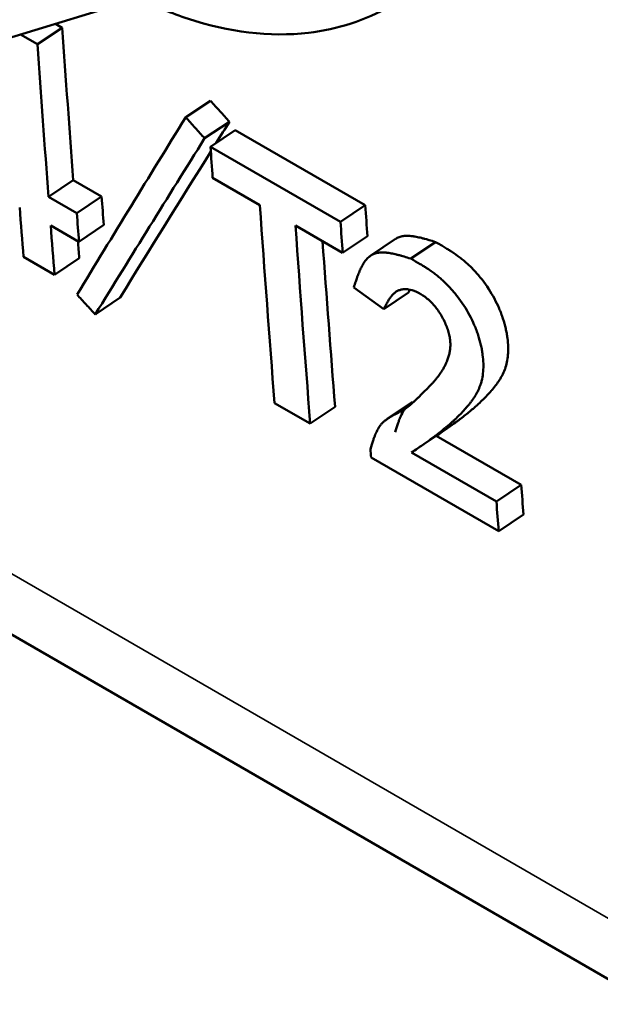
# Model space of a CAD drawing. Header units: millimetres. Extents: x 1837 to 2531, y 1683 to 1885.
# Tile 21 of 37: x 2454.31 to 2459.26, y 1695.92 to 1704.32. Entities that reach past the tile are written whole.
import ezdxf

# ---------------------------------------------------------------- set-up
doc = ezdxf.new("R2010")
doc.units = ezdxf.units.MM
doc.layers.add('Видимые тонкие (ГОСТ)', color=7, linetype='Continuous', lineweight=35)
doc.layers.add('Видимый контур (ГОСТ)', color=7, linetype='Continuous', lineweight=50)

msp = doc.modelspace()

# ---------------------------------------------------------------- linework, layer by layer
at = {"layer": 'Видимые тонкие (ГОСТ)'}
msp.add_line((2449.0637, 1702.5813), (2470.9255, 1689.9593), dxfattribs=at)
at = {"layer": 'Видимый контур (ГОСТ)'}
for p, q in [((2440.5584, 1699.9732), (2469.9478, 1708.9852)), ((2454.6701, 1704.2492), (2454.4586, 1704.1084)), ((2454.6701, 1704.2492), (2454.6121, 1704.2827)), ((2454.4586, 1704.1084), (2454.3147, 1704.1915)), ((2455.9336, 1703.6266), (2455.7221, 1703.4859)), ((2456.0949, 1703.448), (2455.8834, 1703.3071)), ((2456.1448, 1703.3764), (2455.9332, 1703.2356)), ((2457.2531, 1702.7366), (2456.1448, 1703.3764)), ((2457.0416, 1702.5957), (2455.9332, 1703.2356)), ((2454.764, 1702.9495), (2454.5526, 1702.8071)), ((2455.0053, 1702.8102), (2454.764, 1702.9495)), ((2455.9518, 1702.9703), (2456.354, 1702.7381)), ((2454.7939, 1702.6678), (2454.5526, 1702.8071)), ((2455.0053, 1702.8102), (2454.7939, 1702.6678)), ((2457.2531, 1702.7366), (2457.0416, 1702.5957)), ((2454.571, 1702.5646), (2454.8123, 1702.4253)), ((2455.0237, 1702.568), (2454.8123, 1702.4253)), ((2456.6579, 1702.5626), (2457.0601, 1702.3304)), ((2457.2716, 1702.4716), (2457.0601, 1702.3304)), ((2457.3006, 1702.308), (2457.512, 1702.449)), ((2448.4787, 1702.4019), (2471.3322, 1689.2074)), ((2457.8522, 1702.4225), (2457.6407, 1702.2816)), ((2454.3396, 1702.2959), (2454.6036, 1702.1434)), ((2454.815, 1702.2866), (2454.6036, 1702.1434)), ((2457.1546, 1702.0349), (2457.4105, 1701.8506)), ((2455.1626, 1701.9489), (2454.9512, 1701.8055)), ((2457.6219, 1701.9921), (2457.4105, 1701.8506)), ((2456.4798, 1701.0498), (2456.7837, 1700.8744)), ((2456.9951, 1701.0176), (2456.7837, 1700.8744)), ((2457.4437, 1700.9172), (2457.6547, 1701.0596)), ((2457.8583, 1700.7709), (2457.6469, 1700.628)), ((2458.5822, 1700.3529), (2457.8583, 1700.7709)), ((2458.3709, 1700.21), (2457.6469, 1700.628)), ((2457.302, 1700.5855), (2458.3906, 1699.957)), ((2458.5822, 1700.3529), (2458.3709, 1700.21)), ((2458.6019, 1700.1002), (2458.3906, 1699.957))]:
    msp.add_line(p, q, dxfattribs=at)
for centre, major_axis, ratio, start_param, end_param in [((2630.9287, 1821.621), (124.9997, 216.5058), 0.57735, 2.432737, 2.439391), ((2630.9294, 1821.6214), (125.1501, 216.7664), 0.57735, 2.432737, 2.439391), ((2686.993, 1858.3631), (-247.5207, -216.4555), 0.199585, 5.708786, 5.718328), ((2688.0966, 1858.9431), (248.7388, 216.661), 0.196245, 2.567989, 2.569121), ((2688.0292, 1858.8978), (248.8317, 216.8654), 0.19667, 2.567932, 2.577433), ((2587.2002, 1790.6289), (77.085, 184.9649), 0.577896, 2.284401, 2.285972), ((2688.0966, 1858.9431), (248.7388, 216.661), 0.196245, 2.569592, 2.577487), ((2629.0896, 1820.0786), (-122.7398, -215.1093), 0.577903, 5.575111, 5.576361), ((2586.5236, 1791.919), (78.0033, 185.5439), 0.579567, 2.295792, 2.298289), ((2632.8048, 1820.5388), (-125.1502, -216.7665), 0.57735, 5.575798, 5.584443), ((2633.3925, 1820.0522), (-124.8718, -216.4278), 0.57738, 5.574112, 5.575467), ((2585.0701, 1790.3935), (-76.0215, -184.106), 0.57873, 5.428841, 5.430287), ((2586.7924, 1791.7699), (-78.0082, -185.5476), 0.579567, 5.437404, 5.4399), ((2633.1087, 1820.3633), (125.1502, 216.7665), 0.57735, 2.434205, 2.442851), ((2590.0912, 1791.1779), (-78.9162, -186.306), 0.578422, 5.432697, 5.434257), ((2631.0406, 1821.6967), (-125.1211, -216.5811), 0.577319, 5.583961, 5.584699), ((2633.1076, 1820.3626), (124.9994, 216.5053), 0.57735, 2.43561, 2.442851), ((2633.6276, 1820.0634), (-125.15, -216.7662), 0.57735, 5.584014, 5.584387), ((2638.031, 1821.6785), (-128.605, -218.727), 0.576382, 5.592254, 5.593541), ((2590.6232, 1789.5906), (-78.0445, -185.5688), 0.579651, 5.438481, 5.439981)]:
    msp.add_ellipse(centre, major_axis=major_axis, ratio=ratio, start_param=start_param, end_param=end_param, dxfattribs=at)
for points, knots in [([(2455.3202, 1704.4998), (2455.4606, 1704.4309), (2455.6024, 1704.3724), (2456.087, 1704.2131), (2456.4349, 1704.1672), (2457.0163, 1704.2358), (2457.2551, 1704.3124), (2457.4681, 1704.4354)], [6.3577496, 6.3577496, 6.3577496, 6.3577496, 6.4952025, 6.4952025, 6.8251748, 6.8251748, 7.0685835, 7.0685835, 7.0685835, 7.0685835]), ([(2456.0949, 1703.448), (2456.068, 1703.4777), (2456.0412, 1703.5075), (2455.9874, 1703.5671), (2455.9605, 1703.5969), (2455.9336, 1703.6266)], [-0.02471981, -0.02471981, -0.02471981, -0.02471981, -0.0123599, -0.0123599, 0, 0, 0, 0]), ([(2455.8834, 1703.3071), (2455.8565, 1703.3369), (2455.8296, 1703.3667), (2455.7759, 1703.4263), (2455.749, 1703.4561), (2455.7221, 1703.4859)], [-0.02472609, -0.02472609, -0.02472609, -0.02472609, -0.01236305, -0.01236305, 0, 0, 0, 0]), ([(2457.8522, 1702.4225), (2457.8095, 1702.4356), (2457.7777, 1702.4451), (2457.7567, 1702.4508), (2457.7541, 1702.4515), (2457.7481, 1702.4531), (2457.7439, 1702.4542), (2457.7397, 1702.4553), (2457.7356, 1702.4563), (2457.7316, 1702.4573), (2457.7235, 1702.4593), (2457.7156, 1702.4612), (2457.7081, 1702.4628), (2457.693, 1702.4662), (2457.679, 1702.4688), (2457.6661, 1702.4708), (2457.6628, 1702.4713), (2457.6584, 1702.4719), (2457.6547, 1702.4724), (2457.651, 1702.4728), (2457.6473, 1702.4732), (2457.6437, 1702.4736), (2457.6365, 1702.4743), (2457.6296, 1702.4748), (2457.6228, 1702.4751), (2457.6093, 1702.4757), (2457.5968, 1702.4754), (2457.5851, 1702.4742), (2457.5793, 1702.4736), (2457.5728, 1702.4727), (2457.5669, 1702.4715), (2457.5611, 1702.4703), (2457.5553, 1702.4688), (2457.5498, 1702.4671), (2457.5387, 1702.4636), (2457.5283, 1702.4589), (2457.5186, 1702.4532), (2457.5162, 1702.4517), (2457.5143, 1702.4505), (2457.5122, 1702.4491), (2457.5121, 1702.4491), (2457.512, 1702.449), (2457.512, 1702.449)], [0, 0, 0, 0, 0.125, 0.125, 0.125, 0.140625, 0.140625, 0.140625, 0.15625, 0.15625, 0.15625, 0.1875, 0.1875, 0.1875, 0.25, 0.25, 0.25, 0.265625, 0.265625, 0.265625, 0.28125, 0.28125, 0.28125, 0.3125, 0.3125, 0.3125, 0.375, 0.375, 0.375, 0.40625, 0.40625, 0.40625, 0.4375, 0.4375, 0.4375, 0.5, 0.5, 0.5, 0.515625, 0.515625, 0.515625, 0.5160643, 0.5160643, 0.5160643, 0.5160643]), ([(2457.8583, 1700.7709), (2457.9315, 1700.8207), (2457.9861, 1700.8587), (2458.0226, 1700.8852), (2458.024, 1700.8862), (2458.0277, 1700.8889), (2458.0342, 1700.8936), (2458.0479, 1700.9037), (2458.0586, 1700.9117), (2458.0797, 1700.9276), (2458.0933, 1700.9381), (2458.1328, 1700.9691), (2458.1572, 1700.9892), (2458.1813, 1701.0101), (2458.1833, 1701.0118), (2458.19, 1701.0177), (2458.2017, 1701.028), (2458.2131, 1701.0384), (2458.2323, 1701.0562), (2458.2448, 1701.0681), (2458.2812, 1701.1041), (2458.3041, 1701.1284), (2458.3268, 1701.1544), (2458.3287, 1701.1567), (2458.3319, 1701.1604), (2458.3367, 1701.166), (2458.3413, 1701.1714), (2458.3503, 1701.1823), (2458.356, 1701.1894), (2458.3722, 1701.2103), (2458.3819, 1701.2237), (2458.3915, 1701.2381), (2458.3931, 1701.2405), (2458.3957, 1701.2446), (2458.3996, 1701.2506), (2458.4033, 1701.2567), (2458.4106, 1701.2689), (2458.4151, 1701.2771), (2458.4279, 1701.3017), (2458.4353, 1701.3182), (2458.4424, 1701.3369), (2458.4434, 1701.3397), (2458.4574, 1701.3786), (2458.4747, 1701.4597), (2458.4719, 1701.5525), (2458.4634, 1701.6163), (2458.4611, 1701.6308), (2458.4561, 1701.6582), (2458.4532, 1701.672), (2458.4436, 1701.7135), (2458.4359, 1701.7414), (2458.4221, 1701.7836), (2458.4168, 1701.7988), (2458.4059, 1701.8277), (2458.4001, 1701.8421), (2458.3819, 1701.8848), (2458.3684, 1701.9128), (2458.3241, 1701.9954), (2458.2886, 1702.0498), (2458.2277, 1702.1281), (2458.2077, 1702.1517), (2458.1657, 1702.1974), (2458.1442, 1702.2188), (2458.1165, 1702.244), (2458.1122, 1702.2477), (2458.1022, 1702.2564), (2458.0971, 1702.2608), (2458.0815, 1702.2737), (2458.0707, 1702.2823), (2458.0374, 1702.3078), (2458.0137, 1702.3245), (2457.9869, 1702.342), (2457.9866, 1702.3422), (2457.9828, 1702.3447), (2457.9757, 1702.3492), (2457.9589, 1702.3597), (2457.9434, 1702.3692), (2457.9093, 1702.3896), (2457.8827, 1702.4051), (2457.8522, 1702.4225)], [0.0000001, 0.0000001, 0.0000001, 0.0000001, 0.125, 0.125, 0.1269531, 0.1269531, 0.1328125, 0.140625, 0.15625, 0.15625, 0.1875, 0.1875, 0.25, 0.25, 0.2539062, 0.2539062, 0.265625, 0.28125, 0.28125, 0.3125, 0.3125, 0.375, 0.375, 0.3789062, 0.3789062, 0.3828125, 0.390625, 0.390625, 0.40625, 0.40625, 0.4375, 0.4375, 0.4414062, 0.4414062, 0.4453125, 0.453125, 0.453125, 0.46875, 0.46875, 0.5, 0.5, 0.5039062, 0.5039062, 0.5625, 0.625, 0.625, 0.640625, 0.640625, 0.65625, 0.65625, 0.6875, 0.6875, 0.703125, 0.703125, 0.71875, 0.71875, 0.75, 0.75, 0.8125, 0.8125, 0.84375, 0.84375, 0.875, 0.875, 0.8828125, 0.8828125, 0.890625, 0.890625, 0.90625, 0.90625, 0.9375, 0.9375, 0.9394531, 0.9394531, 0.9453125, 0.953125, 0.96875, 0.96875, 1, 1, 1, 1]), ([(2457.6407, 1702.2816), (2457.6194, 1702.2882), (2457.6008, 1702.2938), (2457.5848, 1702.2986), (2457.5769, 1702.3009), (2457.5696, 1702.303), (2457.563, 1702.3049), (2457.558, 1702.3063), (2457.5535, 1702.3076), (2457.5493, 1702.3088), (2457.5474, 1702.3093), (2457.5464, 1702.3096), (2457.542, 1702.3108), (2457.5385, 1702.3117), (2457.5354, 1702.3125), (2457.5324, 1702.3133), (2457.5278, 1702.3145), (2457.5237, 1702.3155), (2457.5201, 1702.3164), (2457.5101, 1702.3189), (2457.5031, 1702.3205), (2457.4966, 1702.3219), (2457.4895, 1702.3235), (2457.483, 1702.3249), (2457.4747, 1702.3264), (2457.4677, 1702.3277), (2457.4622, 1702.3287), (2457.4545, 1702.3299), (2457.4511, 1702.3304), (2457.4467, 1702.331), (2457.4432, 1702.3314), (2457.4393, 1702.3319), (2457.4357, 1702.3323), (2457.4322, 1702.3327), (2457.425, 1702.3334), (2457.4184, 1702.3339), (2457.4113, 1702.3342), (2457.3978, 1702.3348), (2457.3861, 1702.3345), (2457.3736, 1702.3333), (2457.3675, 1702.3326), (2457.3611, 1702.3317), (2457.3554, 1702.3305), (2457.3496, 1702.3293), (2457.3439, 1702.3279), (2457.3383, 1702.3261), (2457.3328, 1702.3243), (2457.3274, 1702.3223), (2457.3222, 1702.3199), (2457.317, 1702.3176), (2457.3114, 1702.3147), (2457.3071, 1702.3121), (2457.3048, 1702.3107), (2457.3029, 1702.3095), (2457.3007, 1702.3081), (2457.2986, 1702.3067), (2457.2965, 1702.3052), (2457.2943, 1702.3036), (2457.2902, 1702.3006), (2457.2861, 1702.2972), (2457.2819, 1702.2935), (2457.2738, 1702.2862), (2457.2657, 1702.2776), (2457.2583, 1702.2685), (2457.2506, 1702.2591), (2457.2433, 1702.2486), (2457.2362, 1702.2371), (2457.2326, 1702.2313), (2457.2291, 1702.2253), (2457.2257, 1702.219), (2457.224, 1702.2159), (2457.2223, 1702.2126), (2457.2206, 1702.2094), (2457.2189, 1702.2061), (2457.2169, 1702.2021), (2457.2156, 1702.1993), (2457.2141, 1702.1963), (2457.2131, 1702.1941), (2457.2116, 1702.191), (2457.2104, 1702.1882), (2457.209, 1702.1853), (2457.2076, 1702.1822), (2457.205, 1702.1761), (2457.2022, 1702.1695), (2457.1996, 1702.1633), (2457.1969, 1702.1567), (2457.1942, 1702.1498), (2457.1914, 1702.1427), (2457.1901, 1702.1391), (2457.1887, 1702.1354), (2457.1873, 1702.1317), (2457.186, 1702.128), (2457.184, 1702.1226), (2457.1832, 1702.1203), (2457.1826, 1702.1186), (2457.1824, 1702.1181), (2457.1819, 1702.1168), (2457.1808, 1702.1136), (2457.1794, 1702.1096), (2457.1777, 1702.1046), (2457.1758, 1702.0992), (2457.1736, 1702.0926), (2457.1711, 1702.0851), (2457.1663, 1702.0707), (2457.1603, 1702.0524), (2457.1546, 1702.0349)], [0, 0, 0, 0, 0.0625, 0.0625, 0.0625, 0.09375, 0.09375, 0.09375, 0.117188, 0.117188, 0.117188, 0.127415, 0.127415, 0.127415, 0.135313, 0.135313, 0.135313, 0.147764, 0.147764, 0.147764, 0.181753, 0.181753, 0.181753, 0.21875, 0.21875, 0.21875, 0.25, 0.25, 0.25, 0.264034, 0.264034, 0.264034, 0.279708, 0.279708, 0.279708, 0.3125, 0.3125, 0.3125, 0.375, 0.375, 0.375, 0.405692, 0.405692, 0.405692, 0.4375, 0.4375, 0.4375, 0.46875, 0.46875, 0.46875, 0.5, 0.5, 0.5, 0.517011, 0.517011, 0.517011, 0.533205, 0.533205, 0.533205, 0.564159, 0.564159, 0.564159, 0.625, 0.625, 0.625, 0.6875, 0.6875, 0.6875, 0.71875, 0.71875, 0.71875, 0.734375, 0.734375, 0.734375, 0.75, 0.75, 0.75, 0.767462, 0.767462, 0.767462, 0.782753, 0.782753, 0.782753, 0.8125, 0.8125, 0.8125, 0.84375, 0.84375, 0.84375, 0.859375, 0.859375, 0.859375, 0.875, 0.875, 0.875, 0.886672, 0.886672, 0.886672, 0.91367, 0.91367, 0.91367, 0.943169, 0.943169, 0.943169, 1, 1, 1, 1]), ([(2457.6469, 1700.628), (2457.6835, 1700.653), (2457.7154, 1700.675), (2457.7427, 1700.694), (2457.7564, 1700.7035), (2457.7689, 1700.7123), (2457.7802, 1700.7203), (2457.7859, 1700.7244), (2457.7913, 1700.7282), (2457.7963, 1700.7318), (2457.8001, 1700.7346), (2457.8038, 1700.7372), (2457.8073, 1700.7397), (2457.8088, 1700.7408), (2457.8096, 1700.7414), (2457.8135, 1700.7442), (2457.8164, 1700.7464), (2457.8192, 1700.7484), (2457.8218, 1700.7503), (2457.8258, 1700.7532), (2457.8294, 1700.7559), (2457.8328, 1700.7584), (2457.8414, 1700.7648), (2457.8483, 1700.7699), (2457.8543, 1700.7744), (2457.8696, 1700.786), (2457.8794, 1700.7936), (2457.8951, 1700.8059), (2457.9082, 1700.8163), (2457.9209, 1700.8265), (2457.9331, 1700.8366), (2457.9393, 1700.8416), (2457.9453, 1700.8467), (2457.9512, 1700.8516), (2457.9541, 1700.8541), (2457.957, 1700.8566), (2457.9599, 1700.8591), (2457.9628, 1700.8616), (2457.9651, 1700.8635), (2457.9685, 1700.8665), (2457.9699, 1700.8677), (2457.9719, 1700.8695), (2457.9735, 1700.8709), (2457.9753, 1700.8724), (2457.9769, 1700.8739), (2457.9786, 1700.8753), (2457.982, 1700.8784), (2457.9854, 1700.8813), (2457.9886, 1700.8842), (2457.9955, 1700.8904), (2458.0019, 1700.8963), (2458.0081, 1700.902), (2458.021, 1700.914), (2458.0328, 1700.9253), (2458.0456, 1700.9379), (2458.0577, 1700.9499), (2458.0695, 1700.962), (2458.0809, 1700.9742), (2458.0894, 1700.9833), (2458.0978, 1700.9925), (2458.1059, 1701.0016), (2458.1087, 1701.0047), (2458.1107, 1701.0071), (2458.114, 1701.0108), (2458.1154, 1701.0124), (2458.1174, 1701.0147), (2458.1189, 1701.0165), (2458.1206, 1701.0184), (2458.1221, 1701.0203), (2458.1237, 1701.022), (2458.127, 1701.026), (2458.13, 1701.0296), (2458.1329, 1701.033), (2458.1389, 1701.0403), (2458.1442, 1701.047), (2458.15, 1701.0544), (2458.1554, 1701.0614), (2458.1605, 1701.0682), (2458.1654, 1701.0749), (2458.1678, 1701.0782), (2458.1701, 1701.0816), (2458.1724, 1701.0848), (2458.1747, 1701.0881), (2458.1763, 1701.0905), (2458.179, 1701.0946), (2458.1801, 1701.0962), (2458.1817, 1701.0987), (2458.183, 1701.1006), (2458.1844, 1701.1027), (2458.1856, 1701.1047), (2458.1869, 1701.1067), (2458.1896, 1701.111), (2458.192, 1701.115), (2458.1943, 1701.1189), (2458.1992, 1701.1271), (2458.2034, 1701.1346), (2458.2079, 1701.1434), (2458.2122, 1701.1516), (2458.2162, 1701.1599), (2458.2199, 1701.1682), (2458.2217, 1701.1723), (2458.2235, 1701.1764), (2458.2252, 1701.1806), (2458.227, 1701.1847), (2458.2284, 1701.1882), (2458.2302, 1701.1931), (2458.231, 1701.1952), (2458.232, 1701.1979), (2458.2329, 1701.2003), (2458.2337, 1701.2028), (2458.2346, 1701.2053), (2458.2354, 1701.2077), (2458.2371, 1701.2127), (2458.2387, 1701.2177), (2458.2401, 1701.2226), (2458.2432, 1701.233), (2458.2458, 1701.2432), (2458.2481, 1701.2533), (2458.2529, 1701.275), (2458.256, 1701.2963), (2458.258, 1701.3182), (2458.2599, 1701.3403), (2458.2605, 1701.363), (2458.2598, 1701.3878), (2458.2591, 1701.4118), (2458.2572, 1701.4349), (2458.2536, 1701.4621), (2458.2518, 1701.4755), (2458.2496, 1701.4898), (2458.2471, 1701.5031), (2458.2446, 1701.5169), (2458.2418, 1701.5304), (2458.2386, 1701.5445), (2458.2322, 1701.5722), (2458.2248, 1701.5989), (2458.2152, 1701.6283), (2458.2105, 1701.6427), (2458.2052, 1701.6578), (2458.1999, 1701.6721), (2458.1944, 1701.6867), (2458.1886, 1701.701), (2458.1826, 1701.7151), (2458.1704, 1701.7435), (2458.1572, 1701.7711), (2458.1421, 1701.7992), (2458.1123, 1701.8549), (2458.0762, 1701.91), (2458.0365, 1701.9611), (2458.0166, 1701.9866), (2457.9962, 1702.0108), (2457.9752, 1702.0336), (2457.9647, 1702.0451), (2457.9541, 1702.0561), (2457.9433, 1702.0669), (2457.9325, 1702.0776), (2457.9202, 1702.0893), (2457.9105, 1702.0981), (2457.9053, 1702.1028), (2457.901, 1702.1066), (2457.8957, 1702.1112), (2457.8908, 1702.1154), (2457.8857, 1702.1198), (2457.8804, 1702.1242), (2457.87, 1702.1329), (2457.8589, 1702.1417), (2457.8481, 1702.15), (2457.837, 1702.1585), (2457.8255, 1702.1669), (2457.8136, 1702.1753), (2457.8077, 1702.1794), (2457.8017, 1702.1836), (2457.7956, 1702.1877), (2457.7925, 1702.1898), (2457.7895, 1702.1919), (2457.7864, 1702.1939), (2457.7833, 1702.196), (2457.7789, 1702.1989), (2457.777, 1702.2001), (2457.7718, 1702.2035), (2457.77, 1702.2047), (2457.7651, 1702.2078), (2457.7612, 1702.2103), (2457.7567, 1702.2131), (2457.7517, 1702.2162), (2457.7429, 1702.2216), (2457.7325, 1702.228), (2457.7205, 1702.2352), (2457.6974, 1702.249), (2457.6684, 1702.2658), (2457.6407, 1702.2816)], [0.0000001, 0.0000001, 0.0000001, 0.0000001, 0.0625, 0.0625, 0.0625, 0.09375, 0.09375, 0.09375, 0.109375, 0.109375, 0.109375, 0.1210938, 0.1210938, 0.1210938, 0.1261919, 0.1261919, 0.1261919, 0.1300026, 0.1300026, 0.1300026, 0.135737, 0.135737, 0.135737, 0.1503016, 0.1503016, 0.1503016, 0.1875, 0.1875, 0.1875, 0.21875, 0.21875, 0.21875, 0.234375, 0.234375, 0.234375, 0.2421875, 0.2421875, 0.2421875, 0.25, 0.25, 0.25, 0.2533179, 0.2533179, 0.2533179, 0.2567503, 0.2567503, 0.2567503, 0.2639598, 0.2639598, 0.2639598, 0.2796292, 0.2796292, 0.2796292, 0.3124999, 0.3124999, 0.3124999, 0.34375, 0.34375, 0.34375, 0.3671875, 0.3671875, 0.3671875, 0.3749999, 0.3749999, 0.3749999, 0.3783027, 0.3783027, 0.3783027, 0.3818579, 0.3818579, 0.3818579, 0.3896822, 0.3896822, 0.3896822, 0.4062499, 0.4062499, 0.4062499, 0.421875, 0.421875, 0.421875, 0.4296875, 0.4296875, 0.4296875, 0.4374999, 0.4374999, 0.4374999, 0.44073, 0.44073, 0.44073, 0.4442333, 0.4442333, 0.4442333, 0.4520425, 0.4520425, 0.4520425, 0.4687499, 0.4687499, 0.4687499, 0.484375, 0.484375, 0.484375, 0.4921875, 0.4921875, 0.4921875, 0.4999999, 0.4999999, 0.4999999, 0.503408, 0.503408, 0.503408, 0.5068823, 0.5068823, 0.5068823, 0.5140281, 0.5140281, 0.5140281, 0.5290717, 0.5290717, 0.5290717, 0.5613462, 0.5613462, 0.5613462, 0.59375, 0.59375, 0.59375, 0.6249999, 0.6249999, 0.6249999, 0.6403662, 0.6403662, 0.6403662, 0.6562499, 0.6562499, 0.6562499, 0.6874999, 0.6874999, 0.6874999, 0.7027711, 0.7027711, 0.7027711, 0.7184804, 0.7184804, 0.7184804, 0.7499999, 0.7499999, 0.7499999, 0.8124999, 0.8124999, 0.8124999, 0.8437499, 0.8437499, 0.8437499, 0.859375, 0.859375, 0.859375, 0.8749998, 0.8749998, 0.8749998, 0.8833795, 0.8833795, 0.8833795, 0.8911029, 0.8911029, 0.8911029, 0.9062499, 0.9062499, 0.9062499, 0.921875, 0.921875, 0.921875, 0.9296875, 0.9296875, 0.9296875, 0.9335938, 0.9335938, 0.9335938, 0.9374997, 0.9374997, 0.9374997, 0.9483079, 0.9483079, 0.9483079, 0.9568621, 0.9568621, 0.9568621, 0.9716024, 0.9716024, 0.9716024, 1, 1, 1, 1]), ([(2457.4105, 1701.8506), (2457.4167, 1701.863), (2457.4221, 1701.8738), (2457.4269, 1701.883), (2457.4293, 1701.8876), (2457.4314, 1701.8918), (2457.4335, 1701.8956), (2457.4345, 1701.8975), (2457.4354, 1701.8993), (2457.4363, 1701.901), (2457.4376, 1701.9032), (2457.4384, 1701.9048), (2457.441, 1701.9094), (2457.4436, 1701.914), (2457.4455, 1701.9173), (2457.4471, 1701.92), (2457.45, 1701.9249), (2457.452, 1701.9281), (2457.4551, 1701.933), (2457.4578, 1701.9371), (2457.4604, 1701.9411), (2457.4631, 1701.9449), (2457.4657, 1701.9486), (2457.4676, 1701.9514), (2457.4709, 1701.9555), (2457.4722, 1701.9573), (2457.4741, 1701.9597), (2457.4757, 1701.9617), (2457.4774, 1701.9637), (2457.4791, 1701.9657), (2457.4807, 1701.9675), (2457.4842, 1701.9715), (2457.4875, 1701.975), (2457.4908, 1701.9782), (2457.4977, 1701.985), (2457.5042, 1701.9906), (2457.512, 1701.996), (2457.5193, 1702.0011), (2457.5268, 1702.0055), (2457.5346, 1702.009), (2457.5384, 1702.0107), (2457.5424, 1702.0123), (2457.5463, 1702.0136), (2457.5503, 1702.015), (2457.5536, 1702.0159), (2457.5584, 1702.017), (2457.5605, 1702.0175), (2457.5633, 1702.0181), (2457.5657, 1702.0185), (2457.5682, 1702.019), (2457.5706, 1702.0193), (2457.5731, 1702.0196), (2457.5782, 1702.0203), (2457.5833, 1702.0207), (2457.5882, 1702.0208), (2457.599, 1702.0211), (2457.6095, 1702.0204), (2457.62, 1702.0189), (2457.6417, 1702.0157), (2457.6635, 1702.0094), (2457.6893, 1701.9979), (2457.7141, 1701.987), (2457.7378, 1701.9731), (2457.7631, 1701.9542), (2457.7757, 1701.9449), (2457.7883, 1701.9344), (2457.7999, 1701.9237), (2457.8118, 1701.9127), (2457.8231, 1701.9012), (2457.8342, 1701.8886), (2457.8559, 1701.8641), (2457.8766, 1701.8358), (2457.8958, 1701.8043), (2457.9054, 1701.7884), (2457.9135, 1701.7737), (2457.9213, 1701.7583), (2457.9293, 1701.7424), (2457.9365, 1701.7266), (2457.943, 1701.7108), (2457.9493, 1701.6953), (2457.9546, 1701.6807), (2457.9593, 1701.6655), (2457.9639, 1701.6506), (2457.9678, 1701.6358), (2457.9707, 1701.6216), (2457.9736, 1701.6072), (2457.9757, 1701.5931), (2457.977, 1701.5792), (2457.9777, 1701.5723), (2457.9781, 1701.5654), (2457.9783, 1701.5586), (2457.9785, 1701.5517), (2457.9785, 1701.5437), (2457.9784, 1701.5383), (2457.9783, 1701.5352), (2457.9782, 1701.5331), (2457.978, 1701.5303), (2457.9779, 1701.5277), (2457.9777, 1701.525), (2457.9775, 1701.5222), (2457.9771, 1701.517), (2457.9765, 1701.5115), (2457.9758, 1701.5059), (2457.9744, 1701.495), (2457.9724, 1701.4835), (2457.97, 1701.473), (2457.9675, 1701.4619), (2457.9645, 1701.4507), (2457.9609, 1701.4394), (2457.9591, 1701.4338), (2457.9572, 1701.4281), (2457.9551, 1701.4224), (2457.9531, 1701.4168), (2457.9504, 1701.4098), (2457.9485, 1701.4053), (2457.9475, 1701.4026), (2457.9467, 1701.401), (2457.9457, 1701.3986), (2457.9448, 1701.3964), (2457.9439, 1701.3942), (2457.9428, 1701.3918), (2457.941, 1701.3876), (2457.9389, 1701.3831), (2457.9367, 1701.3785), (2457.9325, 1701.3696), (2457.9278, 1701.3604), (2457.9233, 1701.3522), (2457.9185, 1701.3434), (2457.9135, 1701.3348), (2457.9082, 1701.3263), (2457.9055, 1701.322), (2457.9028, 1701.3177), (2457.9, 1701.3135), (2457.8973, 1701.3093), (2457.8938, 1701.3043), (2457.8915, 1701.3009), (2457.8901, 1701.2989), (2457.8892, 1701.2976), (2457.8879, 1701.2957), (2457.8867, 1701.2941), (2457.8855, 1701.2924), (2457.8842, 1701.2906), (2457.8818, 1701.2873), (2457.8791, 1701.2838), (2457.8764, 1701.2802), (2457.8711, 1701.2731), (2457.8652, 1701.2657), (2457.8595, 1701.2589), (2457.8536, 1701.2517), (2457.8474, 1701.2444), (2457.8409, 1701.237), (2457.8377, 1701.2333), (2457.8343, 1701.2296), (2457.8309, 1701.2258), (2457.8284, 1701.223), (2457.8258, 1701.2202), (2457.8232, 1701.2173), (2457.8206, 1701.2146), (2457.8201, 1701.2141), (2457.8194, 1701.2133), (2457.8186, 1701.2124), (2457.8173, 1701.2111), (2457.8157, 1701.2093), (2457.814, 1701.2076), (2457.8119, 1701.2054), (2457.8094, 1701.2029), (2457.8047, 1701.198), (2457.7985, 1701.1916), (2457.7929, 1701.186), (2457.7865, 1701.1794), (2457.7791, 1701.172), (2457.7709, 1701.1637), (2457.7626, 1701.1554), (2457.7528, 1701.1455), (2457.7434, 1701.1361), (2457.7385, 1701.1312), (2457.7343, 1701.127), (2457.7298, 1701.1225), (2457.7256, 1701.1183), (2457.7214, 1701.1141), (2457.7173, 1701.1101), (2457.7094, 1701.1022), (2457.702, 1701.095), (2457.6956, 1701.0887), (2457.689, 1701.0823), (2457.6832, 1701.0767), (2457.6781, 1701.0719), (2457.6743, 1701.0682), (2457.6709, 1701.065), (2457.6678, 1701.0622), (2457.6666, 1701.061), (2457.6659, 1701.0604), (2457.6635, 1701.0583), (2457.6621, 1701.057), (2457.6607, 1701.0557), (2457.6593, 1701.0545), (2457.6574, 1701.0528), (2457.6556, 1701.0512), (2457.6537, 1701.0495), (2457.65, 1701.0463), (2457.6463, 1701.0431), (2457.6426, 1701.04), (2457.6353, 1701.0338), (2457.628, 1701.0279), (2457.6209, 1701.0224), (2457.6137, 1701.0168), (2457.6067, 1701.0116), (2457.5997, 1701.0068), (2457.5927, 1701.0019), (2457.5852, 1700.9969), (2457.5791, 1700.9931), (2457.576, 1700.9912), (2457.573, 1700.9893), (2457.5693, 1700.9872), (2457.5658, 1700.9851), (2457.5619, 1700.9829), (2457.5581, 1700.9807), (2457.5541, 1700.9785), (2457.5499, 1700.9762), (2457.5454, 1700.9738), (2457.5421, 1700.972), (2457.5387, 1700.9701), (2457.5351, 1700.9683), (2457.5335, 1700.9674), (2457.5322, 1700.9667), (2457.5287, 1700.9649), (2457.5257, 1700.9633), (2457.5231, 1700.962), (2457.5209, 1700.9608), (2457.5171, 1700.9588), (2457.5141, 1700.9573), (2457.5116, 1700.956), (2457.5055, 1700.9528), (2457.5015, 1700.9507), (2457.4969, 1700.9483), (2457.4908, 1700.9451), (2457.4867, 1700.9429), (2457.4845, 1700.9417), (2457.484, 1700.9415), (2457.4836, 1700.9412), (2457.4833, 1700.9411), (2457.483, 1700.9409), (2457.4816, 1700.9401), (2457.4794, 1700.9389), (2457.4755, 1700.9368), (2457.4722, 1700.9349), (2457.4691, 1700.9331), (2457.464, 1700.9301), (2457.4599, 1700.9276), (2457.4561, 1700.9252), (2457.4474, 1700.9198), (2457.4408, 1700.9154), (2457.4327, 1700.9094), (2457.4254, 1700.9042), (2457.4188, 1700.8989), (2457.4127, 1700.8936), (2457.4066, 1700.8882), (2457.4016, 1700.8835), (2457.3961, 1700.8776), (2457.3936, 1700.8748), (2457.3906, 1700.8714), (2457.3881, 1700.8683), (2457.3853, 1700.865), (2457.3827, 1700.8616), (2457.3802, 1700.8581), (2457.375, 1700.8511), (2457.3701, 1700.8437), (2457.3651, 1700.8352), (2457.3602, 1700.827), (2457.3554, 1700.8183), (2457.3508, 1700.8089), (2457.3485, 1700.8042), (2457.3462, 1700.7994), (2457.3439, 1700.7944), (2457.3428, 1700.7919), (2457.3417, 1700.7894), (2457.3406, 1700.7869), (2457.3395, 1700.7843), (2457.3379, 1700.7807), (2457.3373, 1700.7791), (2457.3355, 1700.7748), (2457.3349, 1700.7731), (2457.3332, 1700.769), (2457.3319, 1700.7656), (2457.3305, 1700.7618), (2457.3289, 1700.7574), (2457.3261, 1700.7498), (2457.3228, 1700.7406), (2457.3192, 1700.73), (2457.3123, 1700.7096), (2457.304, 1700.6834), (2457.2963, 1700.6582)], [0, 0, 0, 0, 0.015625, 0.015625, 0.015625, 0.023438, 0.023438, 0.023438, 0.027344, 0.027344, 0.027344, 0.032506, 0.032506, 0.032506, 0.037593, 0.037593, 0.037593, 0.046875, 0.046875, 0.046875, 0.054688, 0.054688, 0.054688, 0.0625, 0.0625, 0.0625, 0.065768, 0.065768, 0.065768, 0.069299, 0.069299, 0.069299, 0.077117, 0.077117, 0.077117, 0.09375, 0.09375, 0.09375, 0.109375, 0.109375, 0.109375, 0.117188, 0.117188, 0.117188, 0.125, 0.125, 0.125, 0.128379, 0.128379, 0.128379, 0.131869, 0.131869, 0.131869, 0.139177, 0.139177, 0.139177, 0.15494, 0.15494, 0.15494, 0.1875, 0.1875, 0.1875, 0.21875, 0.21875, 0.21875, 0.234215, 0.234215, 0.234215, 0.25, 0.25, 0.25, 0.280934, 0.280934, 0.280934, 0.296495, 0.296495, 0.296495, 0.3125, 0.3125, 0.3125, 0.328294, 0.328294, 0.328294, 0.34375, 0.34375, 0.34375, 0.359375, 0.359375, 0.359375, 0.367188, 0.367188, 0.367188, 0.375, 0.375, 0.375, 0.379576, 0.379576, 0.379576, 0.383723, 0.383723, 0.383723, 0.39137, 0.39137, 0.39137, 0.40625, 0.40625, 0.40625, 0.421875, 0.421875, 0.421875, 0.429688, 0.429688, 0.429688, 0.4375, 0.4375, 0.4375, 0.442125, 0.442125, 0.442125, 0.446284, 0.446284, 0.446284, 0.453916, 0.453916, 0.453916, 0.46875, 0.46875, 0.46875, 0.484375, 0.484375, 0.484375, 0.492188, 0.492188, 0.492188, 0.5, 0.5, 0.5, 0.504536, 0.504536, 0.504536, 0.508673, 0.508673, 0.508673, 0.516332, 0.516332, 0.516332, 0.53125, 0.53125, 0.53125, 0.546875, 0.546875, 0.546875, 0.554688, 0.554688, 0.554688, 0.560547, 0.560547, 0.560547, 0.566204, 0.566204, 0.566204, 0.573128, 0.573128, 0.573128, 0.580157, 0.580157, 0.580157, 0.59375, 0.59375, 0.59375, 0.609375, 0.609375, 0.609375, 0.625, 0.625, 0.625, 0.633108, 0.633108, 0.633108, 0.64088, 0.64088, 0.64088, 0.65625, 0.65625, 0.65625, 0.671875, 0.671875, 0.671875, 0.683594, 0.683594, 0.683594, 0.688476, 0.688476, 0.688476, 0.691406, 0.691406, 0.691406, 0.695312, 0.695312, 0.695312, 0.703125, 0.703125, 0.703125, 0.71875, 0.71875, 0.71875, 0.734375, 0.734375, 0.734375, 0.75, 0.75, 0.75, 0.758008, 0.758008, 0.758008, 0.765625, 0.765625, 0.765625, 0.773437, 0.773437, 0.773437, 0.779297, 0.779297, 0.779297, 0.78191, 0.78191, 0.78191, 0.784151, 0.784151, 0.784151, 0.787918, 0.787918, 0.787918, 0.796875, 0.796875, 0.796875, 0.808594, 0.808594, 0.808594, 0.81122, 0.81122, 0.81122, 0.813847, 0.813847, 0.813847, 0.818493, 0.818493, 0.818493, 0.82613, 0.82613, 0.82613, 0.84375, 0.84375, 0.84375, 0.859375, 0.859375, 0.859375, 0.875, 0.875, 0.875, 0.882372, 0.882372, 0.882372, 0.890215, 0.890215, 0.890215, 0.90625, 0.90625, 0.90625, 0.921875, 0.921875, 0.921875, 0.929687, 0.929687, 0.929687, 0.933594, 0.933594, 0.933594, 0.937499, 0.937499, 0.937499, 0.948276, 0.948276, 0.948276, 0.956828, 0.956828, 0.956828, 0.971579, 0.971579, 0.971579, 1, 1, 1, 1]), ([(2454.7955, 1701.9752), (2454.8215, 1701.9469), (2454.8474, 1701.9186), (2454.8993, 1701.862), (2454.9253, 1701.8338), (2454.9512, 1701.8055)], [-0.02366779, -0.02366779, -0.02366779, -0.02366779, -0.0118339, -0.0118339, 0, 0, 0, 0]), ([(2457.5919, 1701.0014), (2457.5918, 1701.0012), (2457.5917, 1701.0011), (2457.5916, 1701.0009), (2457.5864, 1700.9939), (2457.5813, 1700.9863), (2457.5764, 1700.9781), (2457.5666, 1700.9617), (2457.5574, 1700.943), (2457.5487, 1700.922), (2457.5465, 1700.9168), (2457.546, 1700.9155), (2457.5446, 1700.9119), (2457.5432, 1700.9083), (2457.5417, 1700.9044), (2457.5402, 1700.9004), (2457.5372, 1700.8922), (2457.534, 1700.8831), (2457.5306, 1700.873), (2457.5237, 1700.8529), (2457.5161, 1700.829), (2457.5076, 1700.8014)], [0.8902772, 0.8902772, 0.8902772, 0.8902772, 0.890625, 0.890625, 0.890625, 0.90625, 0.90625, 0.90625, 0.9375, 0.9375, 0.9375, 0.9453125, 0.9453125, 0.9453125, 0.953125, 0.953125, 0.953125, 0.96875, 0.96875, 0.96875, 1, 1, 1, 1])]:
    msp.add_open_spline(points, degree=3, knots=knots, dxfattribs=at)
msp.add_open_spline([(2457.6219, 1701.9921), (2457.6264, 1702.001), (2457.6304, 1702.0091), (2457.6341, 1702.0163)], degree=3, dxfattribs=at)

doc.saveas('drawing.dxf')
